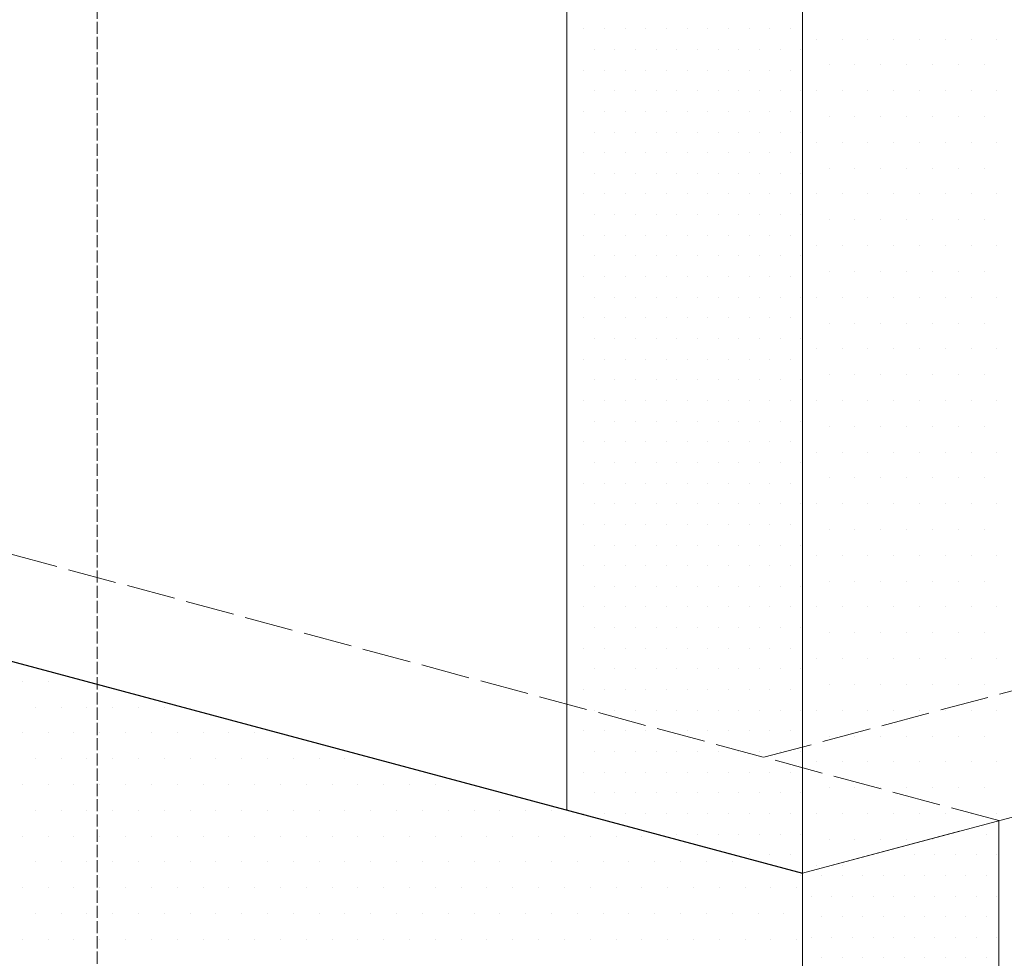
# Model space of a CAD drawing. Header units: millimetres. Extents: x 0 to 152651, y 46550 to 81081.
# Tile 87 of 109: x 147223 to 147466, y 74139 to 74370. Entities that reach past the tile are written whole.
import ezdxf

# ---------------------------------------------------------------- set-up
doc = ezdxf.new("R2010")
doc.units = ezdxf.units.MM
doc.linetypes.add('ACAD_ISO02W100', pattern=[15, 12, -3])
doc.layers.add('linia', color=100, linetype='Continuous', lineweight=25)
doc.layers.add('przerywa', color=100, linetype='ACAD_ISO02W100', lineweight=5)

msp = doc.modelspace()

# ---------------------------------------------------------------- linework, layer by layer
at = {"layer": 'linia', "lineweight": 20}
for p, q in [((147358.031, 74425.306), (147358.031, 74175.306)), ((147415.986, 74409.777), (147415.986, 74159.777)), ((147362.239, 74367.534), (147362.239, 74367.534)), ((147367.319, 74367.534), (147367.319, 74367.534)), ((147372.399, 74367.534), (147372.399, 74367.534)), ((147377.479, 74367.534), (147377.479, 74367.534)), ((147382.559, 74367.534), (147382.559, 74367.534)), ((147387.639, 74367.534), (147387.639, 74367.534)), ((147392.719, 74367.534), (147392.719, 74367.534)), ((147397.799, 74367.534), (147397.799, 74367.534)), ((147402.879, 74367.534), (147402.879, 74367.534)), ((147407.959, 74367.534), (147407.959, 74367.534)), ((147413.039, 74367.534), (147413.039, 74367.534)), ((147419.389, 74364.994), (147419.389, 74364.994)), ((147425.739, 74364.994), (147425.739, 74364.994)), ((147432.089, 74364.994), (147432.089, 74364.994)), ((147438.439, 74364.994), (147438.439, 74364.994)), ((147444.789, 74364.994), (147444.789, 74364.994)), ((147451.139, 74364.994), (147451.139, 74364.994)), ((147457.489, 74364.994), (147457.489, 74364.994)), ((147463.839, 74364.994), (147463.839, 74364.994)), ((147364.779, 74362.454), (147364.779, 74362.454)), ((147369.859, 74362.454), (147369.859, 74362.454)), ((147374.939, 74362.454), (147374.939, 74362.454)), ((147380.019, 74362.454), (147380.019, 74362.454)), ((147385.099, 74362.454), (147385.099, 74362.454)), ((147390.179, 74362.454), (147390.179, 74362.454)), ((147395.259, 74362.454), (147395.259, 74362.454)), ((147400.339, 74362.454), (147400.339, 74362.454)), ((147405.419, 74362.454), (147405.419, 74362.454)), ((147410.499, 74362.454), (147410.499, 74362.454)), ((147415.579, 74362.454), (147415.579, 74362.454)), ((147362.239, 74357.374), (147362.239, 74357.374)), ((147367.319, 74357.374), (147367.319, 74357.374)), ((147372.399, 74357.374), (147372.399, 74357.374)), ((147377.479, 74357.374), (147377.479, 74357.374)), ((147382.559, 74357.374), (147382.559, 74357.374)), ((147387.639, 74357.374), (147387.639, 74357.374)), ((147392.719, 74357.374), (147392.719, 74357.374)), ((147397.799, 74357.374), (147397.799, 74357.374)), ((147402.879, 74357.374), (147402.879, 74357.374)), ((147407.959, 74357.374), (147407.959, 74357.374)), ((147413.039, 74357.374), (147413.039, 74357.374)), ((147422.564, 74358.644), (147422.564, 74358.644)), ((147428.914, 74358.644), (147428.914, 74358.644)), ((147435.264, 74358.644), (147435.264, 74358.644)), ((147441.614, 74358.644), (147441.614, 74358.644)), ((147447.964, 74358.644), (147447.964, 74358.644)), ((147454.314, 74358.644), (147454.314, 74358.644)), ((147460.664, 74358.644), (147460.664, 74358.644)), ((147364.779, 74352.294), (147364.779, 74352.294)), ((147369.859, 74352.294), (147369.859, 74352.294)), ((147374.939, 74352.294), (147374.939, 74352.294)), ((147380.019, 74352.294), (147380.019, 74352.294)), ((147385.099, 74352.294), (147385.099, 74352.294)), ((147390.179, 74352.294), (147390.179, 74352.294)), ((147395.259, 74352.294), (147395.259, 74352.294)), ((147400.339, 74352.294), (147400.339, 74352.294)), ((147405.419, 74352.294), (147405.419, 74352.294)), ((147410.499, 74352.294), (147410.499, 74352.294)), ((147415.579, 74352.294), (147415.579, 74352.294)), ((147419.389, 74352.294), (147419.389, 74352.294)), ((147425.739, 74352.294), (147425.739, 74352.294)), ((147432.089, 74352.294), (147432.089, 74352.294)), ((147438.439, 74352.294), (147438.439, 74352.294)), ((147444.789, 74352.294), (147444.789, 74352.294)), ((147451.139, 74352.294), (147451.139, 74352.294)), ((147457.489, 74352.294), (147457.489, 74352.294)), ((147463.839, 74352.294), (147463.839, 74352.294)), ((147362.239, 74347.214), (147362.239, 74347.214)), ((147367.319, 74347.214), (147367.319, 74347.214)), ((147372.399, 74347.214), (147372.399, 74347.214)), ((147377.479, 74347.214), (147377.479, 74347.214)), ((147382.559, 74347.214), (147382.559, 74347.214)), ((147387.639, 74347.214), (147387.639, 74347.214)), ((147392.719, 74347.214), (147392.719, 74347.214)), ((147397.799, 74347.214), (147397.799, 74347.214)), ((147402.879, 74347.214), (147402.879, 74347.214)), ((147407.959, 74347.214), (147407.959, 74347.214)), ((147413.039, 74347.214), (147413.039, 74347.214)), ((147422.564, 74345.944), (147422.564, 74345.944)), ((147428.914, 74345.944), (147428.914, 74345.944)), ((147435.264, 74345.944), (147435.264, 74345.944)), ((147441.614, 74345.944), (147441.614, 74345.944)), ((147447.964, 74345.944), (147447.964, 74345.944)), ((147454.314, 74345.944), (147454.314, 74345.944)), ((147460.664, 74345.944), (147460.664, 74345.944)), ((147364.779, 74342.134), (147364.779, 74342.134)), ((147369.859, 74342.134), (147369.859, 74342.134)), ((147374.939, 74342.134), (147374.939, 74342.134)), ((147380.019, 74342.134), (147380.019, 74342.134)), ((147385.099, 74342.134), (147385.099, 74342.134)), ((147390.179, 74342.134), (147390.179, 74342.134)), ((147395.259, 74342.134), (147395.259, 74342.134)), ((147400.339, 74342.134), (147400.339, 74342.134)), ((147405.419, 74342.134), (147405.419, 74342.134)), ((147410.499, 74342.134), (147410.499, 74342.134)), ((147415.579, 74342.134), (147415.579, 74342.134)), ((147419.389, 74339.594), (147419.389, 74339.594)), ((147425.739, 74339.594), (147425.739, 74339.594)), ((147432.089, 74339.594), (147432.089, 74339.594)), ((147438.439, 74339.594), (147438.439, 74339.594)), ((147444.789, 74339.594), (147444.789, 74339.594)), ((147451.139, 74339.594), (147451.139, 74339.594)), ((147457.489, 74339.594), (147457.489, 74339.594)), ((147463.839, 74339.594), (147463.839, 74339.594)), ((147362.239, 74337.054), (147362.239, 74337.054)), ((147367.319, 74337.054), (147367.319, 74337.054)), ((147372.399, 74337.054), (147372.399, 74337.054)), ((147377.479, 74337.054), (147377.479, 74337.054)), ((147382.559, 74337.054), (147382.559, 74337.054)), ((147387.639, 74337.054), (147387.639, 74337.054)), ((147392.719, 74337.054), (147392.719, 74337.054)), ((147397.799, 74337.054), (147397.799, 74337.054)), ((147402.879, 74337.054), (147402.879, 74337.054)), ((147407.959, 74337.054), (147407.959, 74337.054)), ((147413.039, 74337.054), (147413.039, 74337.054)), ((147422.564, 74333.244), (147422.564, 74333.244)), ((147428.914, 74333.244), (147428.914, 74333.244)), ((147435.264, 74333.244), (147435.264, 74333.244)), ((147441.614, 74333.244), (147441.614, 74333.244)), ((147447.964, 74333.244), (147447.964, 74333.244)), ((147454.314, 74333.244), (147454.314, 74333.244)), ((147460.664, 74333.244), (147460.664, 74333.244)), ((147364.779, 74331.974), (147364.779, 74331.974)), ((147369.859, 74331.974), (147369.859, 74331.974)), ((147374.939, 74331.974), (147374.939, 74331.974)), ((147380.019, 74331.974), (147380.019, 74331.974)), ((147385.099, 74331.974), (147385.099, 74331.974)), ((147390.179, 74331.974), (147390.179, 74331.974)), ((147395.259, 74331.974), (147395.259, 74331.974)), ((147400.339, 74331.974), (147400.339, 74331.974)), ((147405.419, 74331.974), (147405.419, 74331.974)), ((147410.499, 74331.974), (147410.499, 74331.974)), ((147415.579, 74331.974), (147415.579, 74331.974)), ((147362.239, 74326.894), (147362.239, 74326.894)), ((147367.319, 74326.894), (147367.319, 74326.894)), ((147372.399, 74326.894), (147372.399, 74326.894)), ((147377.479, 74326.894), (147377.479, 74326.894)), ((147382.559, 74326.894), (147382.559, 74326.894)), ((147387.639, 74326.894), (147387.639, 74326.894)), ((147392.719, 74326.894), (147392.719, 74326.894)), ((147397.799, 74326.894), (147397.799, 74326.894)), ((147402.879, 74326.894), (147402.879, 74326.894)), ((147407.959, 74326.894), (147407.959, 74326.894)), ((147413.039, 74326.894), (147413.039, 74326.894)), ((147419.389, 74326.894), (147419.389, 74326.894)), ((147425.739, 74326.894), (147425.739, 74326.894)), ((147432.089, 74326.894), (147432.089, 74326.894)), ((147438.439, 74326.894), (147438.439, 74326.894)), ((147444.789, 74326.894), (147444.789, 74326.894)), ((147451.139, 74326.894), (147451.139, 74326.894)), ((147457.489, 74326.894), (147457.489, 74326.894)), ((147463.839, 74326.894), (147463.839, 74326.894)), ((147364.779, 74321.814), (147364.779, 74321.814)), ((147369.859, 74321.814), (147369.859, 74321.814)), ((147374.939, 74321.814), (147374.939, 74321.814)), ((147380.019, 74321.814), (147380.019, 74321.814)), ((147385.099, 74321.814), (147385.099, 74321.814)), ((147390.179, 74321.814), (147390.179, 74321.814)), ((147395.259, 74321.814), (147395.259, 74321.814)), ((147400.339, 74321.814), (147400.339, 74321.814)), ((147405.419, 74321.814), (147405.419, 74321.814)), ((147410.499, 74321.814), (147410.499, 74321.814)), ((147415.579, 74321.814), (147415.579, 74321.814)), ((147422.564, 74320.544), (147422.564, 74320.544)), ((147428.914, 74320.544), (147428.914, 74320.544)), ((147435.264, 74320.544), (147435.264, 74320.544)), ((147441.614, 74320.544), (147441.614, 74320.544)), ((147447.964, 74320.544), (147447.964, 74320.544)), ((147454.314, 74320.544), (147454.314, 74320.544)), ((147460.664, 74320.544), (147460.664, 74320.544)), ((147362.239, 74316.734), (147362.239, 74316.734)), ((147367.319, 74316.734), (147367.319, 74316.734)), ((147372.399, 74316.734), (147372.399, 74316.734)), ((147377.479, 74316.734), (147377.479, 74316.734)), ((147382.559, 74316.734), (147382.559, 74316.734)), ((147387.639, 74316.734), (147387.639, 74316.734)), ((147392.719, 74316.734), (147392.719, 74316.734)), ((147397.799, 74316.734), (147397.799, 74316.734)), ((147402.879, 74316.734), (147402.879, 74316.734)), ((147407.959, 74316.734), (147407.959, 74316.734)), ((147413.039, 74316.734), (147413.039, 74316.734)), ((147419.389, 74314.194), (147419.389, 74314.194)), ((147425.739, 74314.194), (147425.739, 74314.194)), ((147432.089, 74314.194), (147432.089, 74314.194)), ((147438.439, 74314.194), (147438.439, 74314.194)), ((147444.789, 74314.194), (147444.789, 74314.194)), ((147451.139, 74314.194), (147451.139, 74314.194)), ((147457.489, 74314.194), (147457.489, 74314.194)), ((147463.839, 74314.194), (147463.839, 74314.194)), ((147364.779, 74311.654), (147364.779, 74311.654)), ((147369.859, 74311.654), (147369.859, 74311.654)), ((147374.939, 74311.654), (147374.939, 74311.654)), ((147380.019, 74311.654), (147380.019, 74311.654)), ((147385.099, 74311.654), (147385.099, 74311.654)), ((147390.179, 74311.654), (147390.179, 74311.654)), ((147395.259, 74311.654), (147395.259, 74311.654)), ((147400.339, 74311.654), (147400.339, 74311.654)), ((147405.419, 74311.654), (147405.419, 74311.654)), ((147410.499, 74311.654), (147410.499, 74311.654)), ((147415.579, 74311.654), (147415.579, 74311.654)), ((147362.239, 74306.574), (147362.239, 74306.574)), ((147367.319, 74306.574), (147367.319, 74306.574)), ((147372.399, 74306.574), (147372.399, 74306.574)), ((147377.479, 74306.574), (147377.479, 74306.574)), ((147382.559, 74306.574), (147382.559, 74306.574)), ((147387.639, 74306.574), (147387.639, 74306.574)), ((147392.719, 74306.574), (147392.719, 74306.574)), ((147397.799, 74306.574), (147397.799, 74306.574)), ((147402.879, 74306.574), (147402.879, 74306.574)), ((147407.959, 74306.574), (147407.959, 74306.574)), ((147413.039, 74306.574), (147413.039, 74306.574)), ((147422.564, 74307.844), (147422.564, 74307.844)), ((147428.914, 74307.844), (147428.914, 74307.844)), ((147435.264, 74307.844), (147435.264, 74307.844)), ((147441.614, 74307.844), (147441.614, 74307.844)), ((147447.964, 74307.844), (147447.964, 74307.844)), ((147454.314, 74307.844), (147454.314, 74307.844)), ((147460.664, 74307.844), (147460.664, 74307.844)), ((147364.779, 74301.494), (147364.779, 74301.494)), ((147369.859, 74301.494), (147369.859, 74301.494)), ((147374.939, 74301.494), (147374.939, 74301.494)), ((147380.019, 74301.494), (147380.019, 74301.494)), ((147385.099, 74301.494), (147385.099, 74301.494)), ((147390.179, 74301.494), (147390.179, 74301.494)), ((147395.259, 74301.494), (147395.259, 74301.494)), ((147400.339, 74301.494), (147400.339, 74301.494)), ((147405.419, 74301.494), (147405.419, 74301.494)), ((147410.499, 74301.494), (147410.499, 74301.494)), ((147415.579, 74301.494), (147415.579, 74301.494)), ((147419.389, 74301.494), (147419.389, 74301.494)), ((147425.739, 74301.494), (147425.739, 74301.494)), ((147432.089, 74301.494), (147432.089, 74301.494)), ((147438.439, 74301.494), (147438.439, 74301.494)), ((147444.789, 74301.494), (147444.789, 74301.494)), ((147451.139, 74301.494), (147451.139, 74301.494)), ((147457.489, 74301.494), (147457.489, 74301.494)), ((147463.839, 74301.494), (147463.839, 74301.494)), ((147362.239, 74296.414), (147362.239, 74296.414)), ((147367.319, 74296.414), (147367.319, 74296.414)), ((147372.399, 74296.414), (147372.399, 74296.414)), ((147377.479, 74296.414), (147377.479, 74296.414)), ((147382.559, 74296.414), (147382.559, 74296.414)), ((147387.639, 74296.414), (147387.639, 74296.414)), ((147392.719, 74296.414), (147392.719, 74296.414)), ((147397.799, 74296.414), (147397.799, 74296.414)), ((147402.879, 74296.414), (147402.879, 74296.414)), ((147407.959, 74296.414), (147407.959, 74296.414)), ((147413.039, 74296.414), (147413.039, 74296.414)), ((147422.564, 74295.144), (147422.564, 74295.144)), ((147428.914, 74295.144), (147428.914, 74295.144)), ((147435.264, 74295.144), (147435.264, 74295.144)), ((147441.614, 74295.144), (147441.614, 74295.144)), ((147447.964, 74295.144), (147447.964, 74295.144)), ((147454.314, 74295.144), (147454.314, 74295.144)), ((147460.664, 74295.144), (147460.664, 74295.144)), ((147364.779, 74291.334), (147364.779, 74291.334)), ((147369.859, 74291.334), (147369.859, 74291.334)), ((147374.939, 74291.334), (147374.939, 74291.334)), ((147380.019, 74291.334), (147380.019, 74291.334)), ((147385.099, 74291.334), (147385.099, 74291.334)), ((147390.179, 74291.334), (147390.179, 74291.334)), ((147395.259, 74291.334), (147395.259, 74291.334)), ((147400.339, 74291.334), (147400.339, 74291.334)), ((147405.419, 74291.334), (147405.419, 74291.334)), ((147410.499, 74291.334), (147410.499, 74291.334)), ((147415.579, 74291.334), (147415.579, 74291.334)), ((147898.949, 74289.187), (147415.986, 74159.777)), ((147419.389, 74288.794), (147419.389, 74288.794)), ((147425.739, 74288.794), (147425.739, 74288.794)), ((147432.089, 74288.794), (147432.089, 74288.794)), ((147438.439, 74288.794), (147438.439, 74288.794)), ((147444.789, 74288.794), (147444.789, 74288.794)), ((147451.139, 74288.794), (147451.139, 74288.794)), ((147457.489, 74288.794), (147457.489, 74288.794)), ((147463.839, 74288.794), (147463.839, 74288.794)), ((147362.239, 74286.254), (147362.239, 74286.254)), ((147367.319, 74286.254), (147367.319, 74286.254)), ((147372.399, 74286.254), (147372.399, 74286.254)), ((147377.479, 74286.254), (147377.479, 74286.254)), ((147382.559, 74286.254), (147382.559, 74286.254)), ((147387.639, 74286.254), (147387.639, 74286.254)), ((147392.719, 74286.254), (147392.719, 74286.254)), ((147397.799, 74286.254), (147397.799, 74286.254)), ((147402.879, 74286.254), (147402.879, 74286.254)), ((147407.959, 74286.254), (147407.959, 74286.254)), ((147413.039, 74286.254), (147413.039, 74286.254)), ((147422.564, 74282.444), (147422.564, 74282.444)), ((147428.914, 74282.444), (147428.914, 74282.444)), ((147435.264, 74282.444), (147435.264, 74282.444)), ((147441.614, 74282.444), (147441.614, 74282.444)), ((147447.964, 74282.444), (147447.964, 74282.444)), ((147454.314, 74282.444), (147454.314, 74282.444)), ((147460.664, 74282.444), (147460.664, 74282.444)), ((147364.779, 74281.174), (147364.779, 74281.174)), ((147369.859, 74281.174), (147369.859, 74281.174)), ((147374.939, 74281.174), (147374.939, 74281.174)), ((147380.019, 74281.174), (147380.019, 74281.174)), ((147385.099, 74281.174), (147385.099, 74281.174)), ((147390.179, 74281.174), (147390.179, 74281.174)), ((147395.259, 74281.174), (147395.259, 74281.174)), ((147400.339, 74281.174), (147400.339, 74281.174)), ((147405.419, 74281.174), (147405.419, 74281.174)), ((147410.499, 74281.174), (147410.499, 74281.174)), ((147415.579, 74281.174), (147415.579, 74281.174)), ((147362.239, 74276.094), (147362.239, 74276.094)), ((147367.319, 74276.094), (147367.319, 74276.094)), ((147372.399, 74276.094), (147372.399, 74276.094)), ((147377.479, 74276.094), (147377.479, 74276.094)), ((147382.559, 74276.094), (147382.559, 74276.094)), ((147387.639, 74276.094), (147387.639, 74276.094)), ((147392.719, 74276.094), (147392.719, 74276.094)), ((147397.799, 74276.094), (147397.799, 74276.094)), ((147402.879, 74276.094), (147402.879, 74276.094)), ((147407.959, 74276.094), (147407.959, 74276.094)), ((147413.039, 74276.094), (147413.039, 74276.094)), ((147419.389, 74276.094), (147419.389, 74276.094)), ((147425.739, 74276.094), (147425.739, 74276.094)), ((147432.089, 74276.094), (147432.089, 74276.094)), ((147438.439, 74276.094), (147438.439, 74276.094)), ((147444.789, 74276.094), (147444.789, 74276.094)), ((147451.139, 74276.094), (147451.139, 74276.094)), ((147457.489, 74276.094), (147457.489, 74276.094)), ((147463.839, 74276.094), (147463.839, 74276.094)), ((147364.779, 74271.014), (147364.779, 74271.014)), ((147369.859, 74271.014), (147369.859, 74271.014)), ((147374.939, 74271.014), (147374.939, 74271.014)), ((147380.019, 74271.014), (147380.019, 74271.014)), ((147385.099, 74271.014), (147385.099, 74271.014)), ((147390.179, 74271.014), (147390.179, 74271.014)), ((147395.259, 74271.014), (147395.259, 74271.014)), ((147400.339, 74271.014), (147400.339, 74271.014)), ((147405.419, 74271.014), (147405.419, 74271.014)), ((147410.499, 74271.014), (147410.499, 74271.014)), ((147415.579, 74271.014), (147415.579, 74271.014)), ((147422.564, 74269.744), (147422.564, 74269.744)), ((147428.914, 74269.744), (147428.914, 74269.744)), ((147435.264, 74269.744), (147435.264, 74269.744)), ((147441.614, 74269.744), (147441.614, 74269.744)), ((147447.964, 74269.744), (147447.964, 74269.744)), ((147454.314, 74269.744), (147454.314, 74269.744)), ((147460.664, 74269.744), (147460.664, 74269.744)), ((147362.239, 74265.934), (147362.239, 74265.934)), ((147367.319, 74265.934), (147367.319, 74265.934)), ((147372.399, 74265.934), (147372.399, 74265.934)), ((147377.479, 74265.934), (147377.479, 74265.934)), ((147382.559, 74265.934), (147382.559, 74265.934)), ((147387.639, 74265.934), (147387.639, 74265.934)), ((147392.719, 74265.934), (147392.719, 74265.934)), ((147397.799, 74265.934), (147397.799, 74265.934)), ((147402.879, 74265.934), (147402.879, 74265.934)), ((147407.959, 74265.934), (147407.959, 74265.934)), ((147413.039, 74265.934), (147413.039, 74265.934)), ((147419.389, 74263.394), (147419.389, 74263.394)), ((147425.739, 74263.394), (147425.739, 74263.394)), ((147432.089, 74263.394), (147432.089, 74263.394)), ((147438.439, 74263.394), (147438.439, 74263.394)), ((147444.789, 74263.394), (147444.789, 74263.394)), ((147451.139, 74263.394), (147451.139, 74263.394)), ((147457.489, 74263.394), (147457.489, 74263.394)), ((147463.839, 74263.394), (147463.839, 74263.394)), ((147364.779, 74260.854), (147364.779, 74260.854)), ((147369.859, 74260.854), (147369.859, 74260.854)), ((147374.939, 74260.854), (147374.939, 74260.854)), ((147380.019, 74260.854), (147380.019, 74260.854)), ((147385.099, 74260.854), (147385.099, 74260.854)), ((147390.179, 74260.854), (147390.179, 74260.854)), ((147395.259, 74260.854), (147395.259, 74260.854)), ((147400.339, 74260.854), (147400.339, 74260.854)), ((147405.419, 74260.854), (147405.419, 74260.854)), ((147410.499, 74260.854), (147410.499, 74260.854)), ((147415.579, 74260.854), (147415.579, 74260.854)), ((147362.239, 74255.774), (147362.239, 74255.774)), ((147367.319, 74255.774), (147367.319, 74255.774)), ((147372.399, 74255.774), (147372.399, 74255.774)), ((147377.479, 74255.774), (147377.479, 74255.774)), ((147382.559, 74255.774), (147382.559, 74255.774)), ((147387.639, 74255.774), (147387.639, 74255.774)), ((147392.719, 74255.774), (147392.719, 74255.774)), ((147397.799, 74255.774), (147397.799, 74255.774)), ((147402.879, 74255.774), (147402.879, 74255.774)), ((147407.959, 74255.774), (147407.959, 74255.774)), ((147413.039, 74255.774), (147413.039, 74255.774)), ((147422.564, 74257.044), (147422.564, 74257.044)), ((147428.914, 74257.044), (147428.914, 74257.044)), ((147435.264, 74257.044), (147435.264, 74257.044)), ((147441.614, 74257.044), (147441.614, 74257.044)), ((147447.964, 74257.044), (147447.964, 74257.044)), ((147454.314, 74257.044), (147454.314, 74257.044)), ((147460.664, 74257.044), (147460.664, 74257.044)), ((147364.779, 74250.694), (147364.779, 74250.694)), ((147369.859, 74250.694), (147369.859, 74250.694)), ((147374.939, 74250.694), (147374.939, 74250.694)), ((147380.019, 74250.694), (147380.019, 74250.694)), ((147385.099, 74250.694), (147385.099, 74250.694)), ((147390.179, 74250.694), (147390.179, 74250.694)), ((147395.259, 74250.694), (147395.259, 74250.694)), ((147400.339, 74250.694), (147400.339, 74250.694)), ((147405.419, 74250.694), (147405.419, 74250.694)), ((147410.499, 74250.694), (147410.499, 74250.694)), ((147415.579, 74250.694), (147415.579, 74250.694)), ((147419.389, 74250.694), (147419.389, 74250.694)), ((147425.739, 74250.694), (147425.739, 74250.694)), ((147432.089, 74250.694), (147432.089, 74250.694)), ((147438.439, 74250.694), (147438.439, 74250.694)), ((147444.789, 74250.694), (147444.789, 74250.694)), ((147451.139, 74250.694), (147451.139, 74250.694)), ((147457.489, 74250.694), (147457.489, 74250.694)), ((147463.839, 74250.694), (147463.839, 74250.694)), ((147362.239, 74245.614), (147362.239, 74245.614)), ((147367.319, 74245.614), (147367.319, 74245.614)), ((147372.399, 74245.614), (147372.399, 74245.614)), ((147377.479, 74245.614), (147377.479, 74245.614)), ((147382.559, 74245.614), (147382.559, 74245.614)), ((147387.639, 74245.614), (147387.639, 74245.614)), ((147392.719, 74245.614), (147392.719, 74245.614)), ((147397.799, 74245.614), (147397.799, 74245.614)), ((147402.879, 74245.614), (147402.879, 74245.614)), ((147407.959, 74245.614), (147407.959, 74245.614)), ((147413.039, 74245.614), (147413.039, 74245.614)), ((147422.564, 74244.344), (147422.564, 74244.344)), ((147428.914, 74244.344), (147428.914, 74244.344)), ((147435.264, 74244.344), (147435.264, 74244.344)), ((147441.614, 74244.344), (147441.614, 74244.344)), ((147447.964, 74244.344), (147447.964, 74244.344)), ((147454.314, 74244.344), (147454.314, 74244.344)), ((147460.664, 74244.344), (147460.664, 74244.344)), ((147364.779, 74240.534), (147364.779, 74240.534)), ((147369.859, 74240.534), (147369.859, 74240.534)), ((147374.939, 74240.534), (147374.939, 74240.534)), ((147380.019, 74240.534), (147380.019, 74240.534)), ((147385.099, 74240.534), (147385.099, 74240.534)), ((147390.179, 74240.534), (147390.179, 74240.534)), ((147395.259, 74240.534), (147395.259, 74240.534)), ((147400.339, 74240.534), (147400.339, 74240.534)), ((147405.419, 74240.534), (147405.419, 74240.534)), ((147410.499, 74240.534), (147410.499, 74240.534)), ((147415.579, 74240.534), (147415.579, 74240.534)), ((147419.389, 74237.994), (147419.389, 74237.994)), ((147425.739, 74237.994), (147425.739, 74237.994)), ((147432.089, 74237.994), (147432.089, 74237.994)), ((147438.439, 74237.994), (147438.439, 74237.994)), ((147444.789, 74237.994), (147444.789, 74237.994)), ((147451.139, 74237.994), (147451.139, 74237.994)), ((147457.489, 74237.994), (147457.489, 74237.994)), ((147463.839, 74237.994), (147463.839, 74237.994)), ((147362.239, 74235.454), (147362.239, 74235.454)), ((147367.319, 74235.454), (147367.319, 74235.454)), ((147372.399, 74235.454), (147372.399, 74235.454)), ((147377.479, 74235.454), (147377.479, 74235.454)), ((147382.559, 74235.454), (147382.559, 74235.454)), ((147387.639, 74235.454), (147387.639, 74235.454)), ((147392.719, 74235.454), (147392.719, 74235.454)), ((147397.799, 74235.454), (147397.799, 74235.454)), ((147402.879, 74235.454), (147402.879, 74235.454)), ((147407.959, 74235.454), (147407.959, 74235.454)), ((147413.039, 74235.454), (147413.039, 74235.454)), ((147422.564, 74231.644), (147422.564, 74231.644)), ((147428.914, 74231.644), (147428.914, 74231.644)), ((147435.264, 74231.644), (147435.264, 74231.644)), ((147441.614, 74231.644), (147441.614, 74231.644)), ((147447.964, 74231.644), (147447.964, 74231.644)), ((147454.314, 74231.644), (147454.314, 74231.644)), ((147460.664, 74231.644), (147460.664, 74231.644)), ((147364.779, 74230.374), (147364.779, 74230.374)), ((147369.859, 74230.374), (147369.859, 74230.374)), ((147374.939, 74230.374), (147374.939, 74230.374)), ((147380.019, 74230.374), (147380.019, 74230.374)), ((147385.099, 74230.374), (147385.099, 74230.374)), ((147390.179, 74230.374), (147390.179, 74230.374)), ((147395.259, 74230.374), (147395.259, 74230.374)), ((147400.339, 74230.374), (147400.339, 74230.374)), ((147405.419, 74230.374), (147405.419, 74230.374)), ((147410.499, 74230.374), (147410.499, 74230.374)), ((147415.579, 74230.374), (147415.579, 74230.374)), ((147362.239, 74225.294), (147362.239, 74225.294)), ((147367.319, 74225.294), (147367.319, 74225.294)), ((147372.399, 74225.294), (147372.399, 74225.294)), ((147377.479, 74225.294), (147377.479, 74225.294)), ((147382.559, 74225.294), (147382.559, 74225.294)), ((147387.639, 74225.294), (147387.639, 74225.294)), ((147392.719, 74225.294), (147392.719, 74225.294)), ((147397.799, 74225.294), (147397.799, 74225.294)), ((147402.879, 74225.294), (147402.879, 74225.294)), ((147407.959, 74225.294), (147407.959, 74225.294)), ((147413.039, 74225.294), (147413.039, 74225.294)), ((147419.389, 74225.294), (147419.389, 74225.294)), ((147425.739, 74225.294), (147425.739, 74225.294)), ((147432.089, 74225.294), (147432.089, 74225.294)), ((147438.439, 74225.294), (147438.439, 74225.294)), ((147444.789, 74225.294), (147444.789, 74225.294)), ((147451.139, 74225.294), (147451.139, 74225.294)), ((147457.489, 74225.294), (147457.489, 74225.294)), ((147463.839, 74225.294), (147463.839, 74225.294)), ((147364.779, 74220.214), (147364.779, 74220.214)), ((147369.859, 74220.214), (147369.859, 74220.214)), ((147374.939, 74220.214), (147374.939, 74220.214)), ((147380.019, 74220.214), (147380.019, 74220.214)), ((147385.099, 74220.214), (147385.099, 74220.214)), ((147390.179, 74220.214), (147390.179, 74220.214)), ((147395.259, 74220.214), (147395.259, 74220.214)), ((147400.339, 74220.214), (147400.339, 74220.214)), ((147405.419, 74220.214), (147405.419, 74220.214)), ((147410.499, 74220.214), (147410.499, 74220.214)), ((147415.579, 74220.214), (147415.579, 74220.214)), ((147422.564, 74218.944), (147422.564, 74218.944)), ((147428.914, 74218.944), (147428.914, 74218.944)), ((147435.264, 74218.944), (147435.264, 74218.944)), ((147441.614, 74218.944), (147441.614, 74218.944)), ((147447.964, 74218.944), (147447.964, 74218.944)), ((147454.314, 74218.944), (147454.314, 74218.944)), ((147460.664, 74218.944), (147460.664, 74218.944)), ((147362.239, 74215.134), (147362.239, 74215.134)), ((147367.319, 74215.134), (147367.319, 74215.134)), ((147372.399, 74215.134), (147372.399, 74215.134)), ((147377.479, 74215.134), (147377.479, 74215.134)), ((147382.559, 74215.134), (147382.559, 74215.134)), ((147387.639, 74215.134), (147387.639, 74215.134)), ((147392.719, 74215.134), (147392.719, 74215.134)), ((147397.799, 74215.134), (147397.799, 74215.134)), ((147402.879, 74215.134), (147402.879, 74215.134)), ((147407.959, 74215.134), (147407.959, 74215.134)), ((147413.039, 74215.134), (147413.039, 74215.134)), ((147419.389, 74212.594), (147419.389, 74212.594)), ((147425.739, 74212.594), (147425.739, 74212.594)), ((147432.089, 74212.594), (147432.089, 74212.594)), ((147438.439, 74212.594), (147438.439, 74212.594)), ((147444.789, 74212.594), (147444.789, 74212.594)), ((147451.139, 74212.594), (147451.139, 74212.594)), ((147457.489, 74212.594), (147457.489, 74212.594)), ((147463.839, 74212.594), (147463.839, 74212.594)), ((147364.779, 74210.054), (147364.779, 74210.054)), ((147369.859, 74210.054), (147369.859, 74210.054)), ((147374.939, 74210.054), (147374.939, 74210.054)), ((147380.019, 74210.054), (147380.019, 74210.054)), ((147385.099, 74210.054), (147385.099, 74210.054)), ((147390.179, 74210.054), (147390.179, 74210.054)), ((147395.259, 74210.054), (147395.259, 74210.054)), ((147400.339, 74210.054), (147400.339, 74210.054)), ((147405.419, 74210.054), (147405.419, 74210.054)), ((147410.499, 74210.054), (147410.499, 74210.054)), ((147415.579, 74210.054), (147415.579, 74210.054)), ((147224.088, 74207.028), (147224.088, 74207.028)), ((147230.438, 74207.028), (147230.438, 74207.028)), ((147362.239, 74204.974), (147362.239, 74204.974)), ((147367.319, 74204.974), (147367.319, 74204.974)), ((147372.399, 74204.974), (147372.399, 74204.974)), ((147377.479, 74204.974), (147377.479, 74204.974)), ((147382.559, 74204.974), (147382.559, 74204.974)), ((147387.639, 74204.974), (147387.639, 74204.974)), ((147392.719, 74204.974), (147392.719, 74204.974)), ((147397.799, 74204.974), (147397.799, 74204.974)), ((147402.879, 74204.974), (147402.879, 74204.974)), ((147407.959, 74204.974), (147407.959, 74204.974)), ((147413.039, 74204.974), (147413.039, 74204.974)), ((147422.564, 74206.244), (147422.564, 74206.244)), ((147428.914, 74206.244), (147428.914, 74206.244)), ((147435.264, 74206.244), (147435.264, 74206.244)), ((147441.614, 74206.244), (147441.614, 74206.244)), ((147447.964, 74206.244), (147447.964, 74206.244)), ((147454.314, 74206.244), (147454.314, 74206.244)), ((147460.664, 74206.244), (147460.664, 74206.244)), ((147227.263, 74200.678), (147227.263, 74200.678)), ((147233.613, 74200.678), (147233.613, 74200.678)), ((147239.963, 74200.678), (147239.963, 74200.678)), ((147246.313, 74200.678), (147246.313, 74200.678)), ((147252.663, 74200.678), (147252.663, 74200.678)), ((147259.013, 74200.678), (147259.013, 74200.678)), ((147364.779, 74199.894), (147364.779, 74199.894)), ((147369.859, 74199.894), (147369.859, 74199.894)), ((147374.939, 74199.894), (147374.939, 74199.894)), ((147380.019, 74199.894), (147380.019, 74199.894)), ((147385.099, 74199.894), (147385.099, 74199.894)), ((147390.179, 74199.894), (147390.179, 74199.894)), ((147395.259, 74199.894), (147395.259, 74199.894)), ((147400.339, 74199.894), (147400.339, 74199.894)), ((147405.419, 74199.894), (147405.419, 74199.894)), ((147410.499, 74199.894), (147410.499, 74199.894)), ((147415.579, 74199.894), (147415.579, 74199.894)), ((147419.389, 74199.894), (147419.389, 74199.894)), ((147425.739, 74199.894), (147425.739, 74199.894)), ((147432.089, 74199.894), (147432.089, 74199.894)), ((147438.439, 74199.894), (147438.439, 74199.894)), ((147444.789, 74199.894), (147444.789, 74199.894)), ((147451.139, 74199.894), (147451.139, 74199.894)), ((147457.489, 74199.894), (147457.489, 74199.894)), ((147463.839, 74199.894), (147463.839, 74199.894)), ((147224.088, 74194.328), (147224.088, 74194.328)), ((147230.438, 74194.328), (147230.438, 74194.328)), ((147236.788, 74194.328), (147236.788, 74194.328)), ((147243.138, 74194.328), (147243.138, 74194.328)), ((147249.488, 74194.328), (147249.488, 74194.328)), ((147255.838, 74194.328), (147255.838, 74194.328)), ((147262.188, 74194.328), (147262.188, 74194.328)), ((147268.538, 74194.328), (147268.538, 74194.328)), ((147274.888, 74194.328), (147274.888, 74194.328)), ((147281.238, 74194.328), (147281.238, 74194.328)), ((147362.239, 74194.814), (147362.239, 74194.814)), ((147367.319, 74194.814), (147367.319, 74194.814)), ((147372.399, 74194.814), (147372.399, 74194.814)), ((147377.479, 74194.814), (147377.479, 74194.814)), ((147382.559, 74194.814), (147382.559, 74194.814)), ((147387.639, 74194.814), (147387.639, 74194.814)), ((147392.719, 74194.814), (147392.719, 74194.814)), ((147397.799, 74194.814), (147397.799, 74194.814)), ((147402.879, 74194.814), (147402.879, 74194.814)), ((147407.959, 74194.814), (147407.959, 74194.814)), ((147413.039, 74194.814), (147413.039, 74194.814)), ((147422.564, 74193.544), (147422.564, 74193.544)), ((147428.914, 74193.544), (147428.914, 74193.544)), ((147435.264, 74193.544), (147435.264, 74193.544)), ((147441.614, 74193.544), (147441.614, 74193.544)), ((147447.964, 74193.544), (147447.964, 74193.544)), ((147454.314, 74193.544), (147454.314, 74193.544)), ((147460.664, 74193.544), (147460.664, 74193.544)), ((147364.779, 74189.734), (147364.779, 74189.734)), ((147369.859, 74189.734), (147369.859, 74189.734)), ((147374.939, 74189.734), (147374.939, 74189.734)), ((147380.019, 74189.734), (147380.019, 74189.734)), ((147385.099, 74189.734), (147385.099, 74189.734)), ((147390.179, 74189.734), (147390.179, 74189.734)), ((147395.259, 74189.734), (147395.259, 74189.734)), ((147400.339, 74189.734), (147400.339, 74189.734)), ((147405.419, 74189.734), (147405.419, 74189.734)), ((147410.499, 74189.734), (147410.499, 74189.734)), ((147415.579, 74189.734), (147415.579, 74189.734)), ((147227.263, 74187.978), (147227.263, 74187.978)), ((147233.613, 74187.978), (147233.613, 74187.978)), ((147239.963, 74187.978), (147239.963, 74187.978)), ((147246.313, 74187.978), (147246.313, 74187.978)), ((147252.663, 74187.978), (147252.663, 74187.978)), ((147259.013, 74187.978), (147259.013, 74187.978)), ((147265.363, 74187.978), (147265.363, 74187.978)), ((147271.713, 74187.978), (147271.713, 74187.978)), ((147278.063, 74187.978), (147278.063, 74187.978)), ((147284.413, 74187.978), (147284.413, 74187.978)), ((147290.763, 74187.978), (147290.763, 74187.978)), ((147297.113, 74187.978), (147297.113, 74187.978)), ((147303.463, 74187.978), (147303.463, 74187.978)), ((147419.389, 74187.194), (147419.389, 74187.194)), ((147425.739, 74187.194), (147425.739, 74187.194)), ((147432.089, 74187.194), (147432.089, 74187.194)), ((147438.439, 74187.194), (147438.439, 74187.194)), ((147444.789, 74187.194), (147444.789, 74187.194)), ((147451.139, 74187.194), (147451.139, 74187.194)), ((147457.489, 74187.194), (147457.489, 74187.194)), ((147463.839, 74187.194), (147463.839, 74187.194)), ((147362.239, 74184.654), (147362.239, 74184.654)), ((147367.319, 74184.654), (147367.319, 74184.654)), ((147372.399, 74184.654), (147372.399, 74184.654)), ((147377.479, 74184.654), (147377.479, 74184.654)), ((147382.559, 74184.654), (147382.559, 74184.654)), ((147387.639, 74184.654), (147387.639, 74184.654)), ((147392.719, 74184.654), (147392.719, 74184.654)), ((147397.799, 74184.654), (147397.799, 74184.654)), ((147402.879, 74184.654), (147402.879, 74184.654)), ((147407.959, 74184.654), (147407.959, 74184.654)), ((147413.039, 74184.654), (147413.039, 74184.654)), ((147224.088, 74181.628), (147224.088, 74181.628)), ((147230.438, 74181.628), (147230.438, 74181.628)), ((147236.788, 74181.628), (147236.788, 74181.628)), ((147243.138, 74181.628), (147243.138, 74181.628)), ((147249.488, 74181.628), (147249.488, 74181.628)), ((147255.838, 74181.628), (147255.838, 74181.628)), ((147262.188, 74181.628), (147262.188, 74181.628)), ((147268.538, 74181.628), (147268.538, 74181.628)), ((147274.888, 74181.628), (147274.888, 74181.628)), ((147281.238, 74181.628), (147281.238, 74181.628)), ((147287.588, 74181.628), (147287.588, 74181.628)), ((147293.938, 74181.628), (147293.938, 74181.628)), ((147300.288, 74181.628), (147300.288, 74181.628)), ((147306.638, 74181.628), (147306.638, 74181.628)), ((147312.988, 74181.628), (147312.988, 74181.628)), ((147319.338, 74181.628), (147319.338, 74181.628)), ((147325.688, 74181.628), (147325.688, 74181.628)), ((147422.564, 74180.844), (147422.564, 74180.844)), ((147428.914, 74180.844), (147428.914, 74180.844)), ((147435.264, 74180.844), (147435.264, 74180.844)), ((147441.614, 74180.844), (147441.614, 74180.844)), ((147447.964, 74180.844), (147447.964, 74180.844)), ((147454.314, 74180.844), (147454.314, 74180.844)), ((147460.664, 74180.844), (147460.664, 74180.844)), ((147364.779, 74179.574), (147364.779, 74179.574)), ((147369.859, 74179.574), (147369.859, 74179.574)), ((147374.939, 74179.574), (147374.939, 74179.574)), ((147380.019, 74179.574), (147380.019, 74179.574)), ((147385.099, 74179.574), (147385.099, 74179.574)), ((147390.179, 74179.574), (147390.179, 74179.574)), ((147395.259, 74179.574), (147395.259, 74179.574)), ((147400.339, 74179.574), (147400.339, 74179.574)), ((147405.419, 74179.574), (147405.419, 74179.574)), ((147410.499, 74179.574), (147410.499, 74179.574)), ((147415.579, 74179.574), (147415.579, 74179.574)), ((147227.263, 74175.278), (147227.263, 74175.278)), ((147233.613, 74175.278), (147233.613, 74175.278)), ((147239.963, 74175.278), (147239.963, 74175.278)), ((147246.313, 74175.278), (147246.313, 74175.278)), ((147252.663, 74175.278), (147252.663, 74175.278)), ((147259.013, 74175.278), (147259.013, 74175.278)), ((147265.363, 74175.278), (147265.363, 74175.278)), ((147271.713, 74175.278), (147271.713, 74175.278)), ((147278.063, 74175.278), (147278.063, 74175.278)), ((147284.413, 74175.278), (147284.413, 74175.278)), ((147290.763, 74175.278), (147290.763, 74175.278)), ((147297.113, 74175.278), (147297.113, 74175.278)), ((147303.463, 74175.278), (147303.463, 74175.278)), ((147309.813, 74175.278), (147309.813, 74175.278)), ((147316.163, 74175.278), (147316.163, 74175.278)), ((147322.513, 74175.278), (147322.513, 74175.278)), ((147328.863, 74175.278), (147328.863, 74175.278)), ((147335.213, 74175.278), (147335.213, 74175.278)), ((147341.563, 74175.278), (147341.563, 74175.278)), ((147347.913, 74175.278), (147347.913, 74175.278)), ((147354.263, 74175.278), (147354.263, 74175.278)), ((147362.239, 74174.494), (147362.239, 74174.494)), ((147367.319, 74174.494), (147367.319, 74174.494)), ((147372.399, 74174.494), (147372.399, 74174.494)), ((147377.479, 74174.494), (147377.479, 74174.494)), ((147382.559, 74174.494), (147382.559, 74174.494)), ((147387.639, 74174.494), (147387.639, 74174.494)), ((147392.719, 74174.494), (147392.719, 74174.494)), ((147397.799, 74174.494), (147397.799, 74174.494)), ((147402.879, 74174.494), (147402.879, 74174.494)), ((147407.959, 74174.494), (147407.959, 74174.494)), ((147413.039, 74174.494), (147413.039, 74174.494)), ((147419.389, 74174.494), (147419.389, 74174.494)), ((147425.739, 74174.494), (147425.739, 74174.494)), ((147432.089, 74174.494), (147432.089, 74174.494)), ((147438.439, 74174.494), (147438.439, 74174.494)), ((147444.789, 74174.494), (147444.789, 74174.494)), ((147451.139, 74174.494), (147451.139, 74174.494)), ((147457.489, 74174.494), (147457.489, 74174.494)), ((147463.839, 74174.494), (147463.839, 74174.494)), ((147464.283, 74172.718), (147464.283, 73922.718)), ((147415.986, 74159.777), (147377.349, 74170.13)), ((147415.986, 74159.777), (147454.624, 74170.13)), ((147224.088, 74168.928), (147224.088, 74168.928)), ((147230.438, 74168.928), (147230.438, 74168.928)), ((147236.788, 74168.928), (147236.788, 74168.928)), ((147243.138, 74168.928), (147243.138, 74168.928)), ((147249.488, 74168.928), (147249.488, 74168.928)), ((147255.838, 74168.928), (147255.838, 74168.928)), ((147262.188, 74168.928), (147262.188, 74168.928)), ((147268.538, 74168.928), (147268.538, 74168.928)), ((147274.888, 74168.928), (147274.888, 74168.928)), ((147281.238, 74168.928), (147281.238, 74168.928)), ((147287.588, 74168.928), (147287.588, 74168.928)), ((147293.938, 74168.928), (147293.938, 74168.928)), ((147300.288, 74168.928), (147300.288, 74168.928)), ((147306.638, 74168.928), (147306.638, 74168.928)), ((147312.988, 74168.928), (147312.988, 74168.928)), ((147319.338, 74168.928), (147319.338, 74168.928)), ((147325.688, 74168.928), (147325.688, 74168.928)), ((147332.038, 74168.928), (147332.038, 74168.928)), ((147338.388, 74168.928), (147338.388, 74168.928)), ((147344.738, 74168.928), (147344.738, 74168.928)), ((147351.088, 74168.928), (147351.088, 74168.928)), ((147357.438, 74168.928), (147357.438, 74168.928)), ((147363.788, 74168.928), (147363.788, 74168.928)), ((147370.138, 74168.928), (147370.138, 74168.928)), ((147376.488, 74168.928), (147376.488, 74168.928)), ((147380.019, 74169.414), (147380.019, 74169.414)), ((147385.099, 74169.414), (147385.099, 74169.414)), ((147390.179, 74169.414), (147390.179, 74169.414)), ((147395.259, 74169.414), (147395.259, 74169.414)), ((147400.339, 74169.414), (147400.339, 74169.414)), ((147405.419, 74169.414), (147405.419, 74169.414)), ((147410.499, 74169.414), (147410.499, 74169.414)), ((147415.579, 74169.414), (147415.579, 74169.414)), ((147422.564, 74168.144), (147422.564, 74168.144)), ((147428.914, 74168.144), (147428.914, 74168.144)), ((147435.264, 74168.144), (147435.264, 74168.144)), ((147441.614, 74168.144), (147441.614, 74168.144)), ((147447.964, 74168.144), (147447.964, 74168.144)), ((147461.299, 74169.414), (147461.299, 74169.414)), ((147397.799, 74164.334), (147397.799, 74164.334)), ((147402.879, 74164.334), (147402.879, 74164.334)), ((147407.959, 74164.334), (147407.959, 74164.334)), ((147413.039, 74164.334), (147413.039, 74164.334)), ((147443.519, 74164.334), (147443.519, 74164.334)), ((147448.599, 74164.334), (147448.599, 74164.334)), ((147453.679, 74164.334), (147453.679, 74164.334)), ((147458.759, 74164.334), (147458.759, 74164.334)), ((147463.839, 74164.334), (147463.839, 74164.334)), ((147227.263, 74162.578), (147227.263, 74162.578)), ((147233.613, 74162.578), (147233.613, 74162.578)), ((147239.963, 74162.578), (147239.963, 74162.578)), ((147246.313, 74162.578), (147246.313, 74162.578)), ((147252.663, 74162.578), (147252.663, 74162.578)), ((147259.013, 74162.578), (147259.013, 74162.578)), ((147265.363, 74162.578), (147265.363, 74162.578)), ((147271.713, 74162.578), (147271.713, 74162.578)), ((147278.063, 74162.578), (147278.063, 74162.578)), ((147284.413, 74162.578), (147284.413, 74162.578)), ((147290.763, 74162.578), (147290.763, 74162.578)), ((147297.113, 74162.578), (147297.113, 74162.578)), ((147303.463, 74162.578), (147303.463, 74162.578)), ((147309.813, 74162.578), (147309.813, 74162.578)), ((147316.163, 74162.578), (147316.163, 74162.578)), ((147322.513, 74162.578), (147322.513, 74162.578)), ((147328.863, 74162.578), (147328.863, 74162.578)), ((147335.213, 74162.578), (147335.213, 74162.578)), ((147341.563, 74162.578), (147341.563, 74162.578)), ((147347.913, 74162.578), (147347.913, 74162.578)), ((147354.263, 74162.578), (147354.263, 74162.578)), ((147360.613, 74162.578), (147360.613, 74162.578)), ((147366.963, 74162.578), (147366.963, 74162.578)), ((147373.313, 74162.578), (147373.313, 74162.578)), ((147379.663, 74162.578), (147379.663, 74162.578)), ((147386.013, 74162.578), (147386.013, 74162.578)), ((147392.363, 74162.578), (147392.363, 74162.578)), ((147398.713, 74162.578), (147398.713, 74162.578)), ((147419.389, 74161.794), (147419.389, 74161.794)), ((147425.739, 74161.794), (147425.739, 74161.794)), ((147415.579, 74159.254), (147415.579, 74159.254)), ((147415.986, 74159.777), (147415.986, 73909.777)), ((147420.659, 74159.254), (147420.659, 74159.254)), ((147425.739, 74159.254), (147425.739, 74159.254)), ((147430.819, 74159.254), (147430.819, 74159.254)), ((147435.899, 74159.254), (147435.899, 74159.254)), ((147440.979, 74159.254), (147440.979, 74159.254)), ((147446.059, 74159.254), (147446.059, 74159.254)), ((147451.139, 74159.254), (147451.139, 74159.254)), ((147456.219, 74159.254), (147456.219, 74159.254)), ((147461.299, 74159.254), (147461.299, 74159.254)), ((147224.088, 74156.228), (147224.088, 74156.228)), ((147230.438, 74156.228), (147230.438, 74156.228)), ((147236.788, 74156.228), (147236.788, 74156.228)), ((147243.138, 74156.228), (147243.138, 74156.228)), ((147249.488, 74156.228), (147249.488, 74156.228)), ((147255.838, 74156.228), (147255.838, 74156.228)), ((147262.188, 74156.228), (147262.188, 74156.228)), ((147268.538, 74156.228), (147268.538, 74156.228)), ((147274.888, 74156.228), (147274.888, 74156.228)), ((147281.238, 74156.228), (147281.238, 74156.228)), ((147287.588, 74156.228), (147287.588, 74156.228)), ((147293.938, 74156.228), (147293.938, 74156.228)), ((147300.288, 74156.228), (147300.288, 74156.228)), ((147306.638, 74156.228), (147306.638, 74156.228)), ((147312.988, 74156.228), (147312.988, 74156.228)), ((147319.338, 74156.228), (147319.338, 74156.228)), ((147325.688, 74156.228), (147325.688, 74156.228)), ((147332.038, 74156.228), (147332.038, 74156.228)), ((147338.388, 74156.228), (147338.388, 74156.228)), ((147344.738, 74156.228), (147344.738, 74156.228)), ((147351.088, 74156.228), (147351.088, 74156.228)), ((147357.438, 74156.228), (147357.438, 74156.228)), ((147363.788, 74156.228), (147363.788, 74156.228)), ((147370.138, 74156.228), (147370.138, 74156.228)), ((147376.488, 74156.228), (147376.488, 74156.228)), ((147382.838, 74156.228), (147382.838, 74156.228)), ((147389.188, 74156.228), (147389.188, 74156.228)), ((147395.538, 74156.228), (147395.538, 74156.228)), ((147401.888, 74156.228), (147401.888, 74156.228)), ((147408.238, 74156.228), (147408.238, 74156.228)), ((147414.588, 74156.228), (147414.588, 74156.228)), ((147418.119, 74154.174), (147418.119, 74154.174)), ((147423.199, 74154.174), (147423.199, 74154.174)), ((147428.279, 74154.174), (147428.279, 74154.174)), ((147433.359, 74154.174), (147433.359, 74154.174)), ((147438.439, 74154.174), (147438.439, 74154.174)), ((147443.519, 74154.174), (147443.519, 74154.174)), ((147448.599, 74154.174), (147448.599, 74154.174)), ((147453.679, 74154.174), (147453.679, 74154.174)), ((147458.759, 74154.174), (147458.759, 74154.174)), ((147463.839, 74154.174), (147463.839, 74154.174)), ((147227.263, 74149.878), (147227.263, 74149.878)), ((147233.613, 74149.878), (147233.613, 74149.878)), ((147239.963, 74149.878), (147239.963, 74149.878)), ((147246.313, 74149.878), (147246.313, 74149.878)), ((147252.663, 74149.878), (147252.663, 74149.878)), ((147259.013, 74149.878), (147259.013, 74149.878)), ((147265.363, 74149.878), (147265.363, 74149.878)), ((147271.713, 74149.878), (147271.713, 74149.878)), ((147278.063, 74149.878), (147278.063, 74149.878)), ((147284.413, 74149.878), (147284.413, 74149.878)), ((147290.763, 74149.878), (147290.763, 74149.878)), ((147297.113, 74149.878), (147297.113, 74149.878)), ((147303.463, 74149.878), (147303.463, 74149.878)), ((147309.813, 74149.878), (147309.813, 74149.878)), ((147316.163, 74149.878), (147316.163, 74149.878)), ((147322.513, 74149.878), (147322.513, 74149.878)), ((147328.863, 74149.878), (147328.863, 74149.878)), ((147335.213, 74149.878), (147335.213, 74149.878)), ((147341.563, 74149.878), (147341.563, 74149.878)), ((147347.913, 74149.878), (147347.913, 74149.878)), ((147354.263, 74149.878), (147354.263, 74149.878)), ((147360.613, 74149.878), (147360.613, 74149.878)), ((147366.963, 74149.878), (147366.963, 74149.878)), ((147373.313, 74149.878), (147373.313, 74149.878)), ((147379.663, 74149.878), (147379.663, 74149.878)), ((147386.013, 74149.878), (147386.013, 74149.878)), ((147392.363, 74149.878), (147392.363, 74149.878)), ((147398.713, 74149.878), (147398.713, 74149.878)), ((147405.063, 74149.878), (147405.063, 74149.878)), ((147411.413, 74149.878), (147411.413, 74149.878)), ((147420.659, 74149.094), (147420.659, 74149.094)), ((147425.739, 74149.094), (147425.739, 74149.094)), ((147430.819, 74149.094), (147430.819, 74149.094)), ((147435.899, 74149.094), (147435.899, 74149.094)), ((147440.979, 74149.094), (147440.979, 74149.094)), ((147446.059, 74149.094), (147446.059, 74149.094)), ((147451.139, 74149.094), (147451.139, 74149.094)), ((147456.219, 74149.094), (147456.219, 74149.094)), ((147461.299, 74149.094), (147461.299, 74149.094)), ((147224.088, 74143.528), (147224.088, 74143.528)), ((147230.438, 74143.528), (147230.438, 74143.528)), ((147236.788, 74143.528), (147236.788, 74143.528)), ((147243.138, 74143.528), (147243.138, 74143.528)), ((147249.488, 74143.528), (147249.488, 74143.528)), ((147255.838, 74143.528), (147255.838, 74143.528)), ((147262.188, 74143.528), (147262.188, 74143.528)), ((147268.538, 74143.528), (147268.538, 74143.528)), ((147274.888, 74143.528), (147274.888, 74143.528)), ((147281.238, 74143.528), (147281.238, 74143.528)), ((147287.588, 74143.528), (147287.588, 74143.528)), ((147293.938, 74143.528), (147293.938, 74143.528)), ((147300.288, 74143.528), (147300.288, 74143.528)), ((147306.638, 74143.528), (147306.638, 74143.528)), ((147312.988, 74143.528), (147312.988, 74143.528)), ((147319.338, 74143.528), (147319.338, 74143.528)), ((147325.688, 74143.528), (147325.688, 74143.528)), ((147332.038, 74143.528), (147332.038, 74143.528)), ((147338.388, 74143.528), (147338.388, 74143.528)), ((147344.738, 74143.528), (147344.738, 74143.528)), ((147351.088, 74143.528), (147351.088, 74143.528)), ((147357.438, 74143.528), (147357.438, 74143.528)), ((147363.788, 74143.528), (147363.788, 74143.528)), ((147370.138, 74143.528), (147370.138, 74143.528)), ((147376.488, 74143.528), (147376.488, 74143.528)), ((147382.838, 74143.528), (147382.838, 74143.528)), ((147389.188, 74143.528), (147389.188, 74143.528)), ((147395.538, 74143.528), (147395.538, 74143.528)), ((147401.888, 74143.528), (147401.888, 74143.528)), ((147408.238, 74143.528), (147408.238, 74143.528)), ((147414.588, 74143.528), (147414.588, 74143.528)), ((147418.119, 74144.014), (147418.119, 74144.014)), ((147423.199, 74144.014), (147423.199, 74144.014)), ((147428.279, 74144.014), (147428.279, 74144.014)), ((147433.359, 74144.014), (147433.359, 74144.014)), ((147438.439, 74144.014), (147438.439, 74144.014)), ((147443.519, 74144.014), (147443.519, 74144.014)), ((147448.599, 74144.014), (147448.599, 74144.014)), ((147453.679, 74144.014), (147453.679, 74144.014)), ((147458.759, 74144.014), (147458.759, 74144.014)), ((147463.839, 74144.014), (147463.839, 74144.014)), ((147420.659, 74138.934), (147420.659, 74138.934)), ((147425.739, 74138.934), (147425.739, 74138.934)), ((147430.819, 74138.934), (147430.819, 74138.934)), ((147435.899, 74138.934), (147435.899, 74138.934)), ((147440.979, 74138.934), (147440.979, 74138.934)), ((147446.059, 74138.934), (147446.059, 74138.934)), ((147451.139, 74138.934), (147451.139, 74138.934)), ((147456.219, 74138.934), (147456.219, 74138.934)), ((147461.299, 74138.934), (147461.299, 74138.934))]:
    msp.add_line(p, q, dxfattribs=at)
at = {"layer": 'linia'}
msp.add_line((146933.024, 74289.187), (147415.986, 74159.777), dxfattribs=at)
at = {"layer": 'przerywa', "ltscale": 0.25}
msp.add_line((147242.469, 73706.271), (147242.469, 74456.271), dxfattribs=at)
at = {"layer": 'przerywa', "linetype": 'ACAD_ISO02W100'}
msp.add_line((147464.283, 74172.718), (146739.838, 74368.2), dxfattribs=at)
at = {"layer": 'przerywa', "linetype": 'ACAD_ISO02W100', "lineweight": 20}
msp.add_line((147406.531, 74188.302), (147840.994, 74304.716), dxfattribs=at)

doc.saveas('drawing.dxf')
